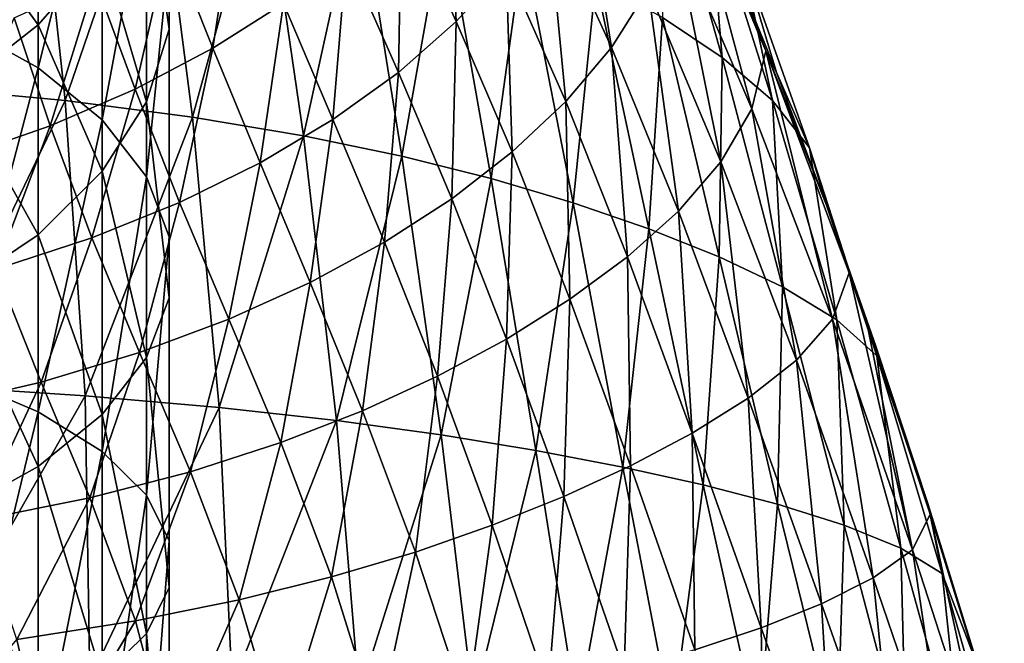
# Model space of a CAD drawing. Header units: millimetres. Extents: x -119 to 118, y -85 to 1160.
# Tile 46 of 49: x 9 to 26, y 1120 to 1131. Entities that reach past the tile are written whole.
import ezdxf

# ---------------------------------------------------------------- set-up
doc = ezdxf.new("R2010")
doc.units = ezdxf.units.MM
doc.header["$LTSCALE"] = 50.062222
for name, color, linetype in [('102', 7, 'CONTINUOUS'), ('82', 7, 'CONTINUOUS'), ('89', 7, 'CONTINUOUS'), ('91', 7, 'CONTINUOUS')]:
    doc.layers.add(name, color=color, linetype=linetype)

msp = doc.modelspace()

# ---------------------------------------------------------------- linework, layer by layer
at = {"layer": '102', "linetype": 'CONTINUOUS'}
for points in [[(15.487, 1132.733, 402.862), (16.299, 1133.737, 404.335), (16.439, 1130.64, 404.511), (15.487, 1132.733, 402.862)], [(16.439, 1130.64, 404.511), (16.299, 1133.737, 404.335), (17.305, 1131.599, 406.097), (16.439, 1130.64, 404.511)], [(18.021, 1132.633, 407.796), (18.571, 1133.755, 409.618), (19.136, 1130.189, 409.442), (18.021, 1132.633, 407.796)], [(19.136, 1130.189, 409.442), (18.571, 1133.755, 409.618), (19.773, 1131.203, 411.465), (19.136, 1130.189, 409.442)], [(20.215, 1132.302, 413.721), (20.413, 1133.465, 416.315), (21.579, 1129.121, 415.747), (20.215, 1132.302, 413.721)], [(20.413, 1133.465, 416.315), (21.82, 1130.132, 418.784), (21.579, 1129.121, 415.747), (20.413, 1133.465, 416.315)], [(11.451, 1132.07, 397.406), (12.62, 1132.864, 398.493), (12.209, 1130.174, 399.003), (11.451, 1132.07, 397.406)], [(12.209, 1130.174, 399.003), (12.62, 1132.864, 398.493), (13.436, 1130.955, 400.188), (12.209, 1130.174, 399.003)], [(14.531, 1131.807, 401.477), (15.487, 1132.733, 402.862), (15.434, 1129.753, 403.034), (14.531, 1131.807, 401.477)], [(15.434, 1129.753, 403.034), (15.487, 1132.733, 402.862), (16.439, 1130.64, 404.511), (15.434, 1129.753, 403.034)], [(17.305, 1131.599, 406.097), (18.021, 1132.633, 407.796), (18.341, 1129.248, 407.606), (17.305, 1131.599, 406.097)], [(18.341, 1129.248, 407.606), (18.021, 1132.633, 407.796), (19.136, 1130.189, 409.442), (18.341, 1129.248, 407.606)], [(19.773, 1131.203, 411.465), (20.215, 1132.302, 413.721), (21.039, 1128.197, 413.172), (19.773, 1131.203, 411.465)], [(21.039, 1128.197, 413.172), (20.215, 1132.302, 413.721), (21.579, 1129.121, 415.747), (21.039, 1128.197, 413.172)], [(10.161, 1131.35, 396.425), (11.451, 1132.07, 397.406), (10.856, 1129.464, 397.929), (10.161, 1131.35, 396.425)], [(10.856, 1129.464, 397.929), (11.451, 1132.07, 397.406), (12.209, 1130.174, 399.003), (10.856, 1129.464, 397.929)], [(13.436, 1130.955, 400.188), (14.531, 1131.807, 401.477), (14.295, 1128.934, 401.664), (13.436, 1130.955, 400.188)], [(14.295, 1128.934, 401.664), (14.531, 1131.807, 401.477), (15.434, 1129.753, 403.034), (14.295, 1128.934, 401.664)], [(16.439, 1130.64, 404.511), (17.305, 1131.599, 406.097), (17.412, 1128.373, 405.926), (16.439, 1130.64, 404.511)], [(17.412, 1128.373, 405.926), (17.305, 1131.599, 406.097), (18.341, 1129.248, 407.606), (17.412, 1128.373, 405.926)], [(8.755, 1130.703, 395.559), (10.161, 1131.35, 396.425), (9.378, 1128.828, 396.977), (8.755, 1130.703, 395.559)], [(9.378, 1128.828, 396.977), (10.161, 1131.35, 396.425), (10.856, 1129.464, 397.929), (9.378, 1128.828, 396.977)], [(19.136, 1130.189, 409.442), (19.773, 1131.203, 411.465), (20.3, 1127.343, 410.936), (19.136, 1130.189, 409.442)], [(20.3, 1127.343, 410.936), (19.773, 1131.203, 411.465), (21.039, 1128.197, 413.172), (20.3, 1127.343, 410.936)], [(12.209, 1130.174, 399.003), (13.436, 1130.955, 400.188), (13.027, 1128.18, 400.404), (12.209, 1130.174, 399.003)], [(13.027, 1128.18, 400.404), (13.436, 1130.955, 400.188), (14.295, 1128.934, 401.664), (13.027, 1128.18, 400.404)], [(7.779, 1128.271, 396.154), (8.755, 1130.703, 395.559), (9.378, 1128.828, 396.977), (7.779, 1128.271, 396.154)], [(15.434, 1129.753, 403.034), (16.439, 1130.64, 404.511), (16.36, 1127.558, 404.382), (15.434, 1129.753, 403.034)], [(16.36, 1127.558, 404.382), (16.439, 1130.64, 404.511), (17.412, 1128.373, 405.926), (16.36, 1127.558, 404.382)], [(10.856, 1129.464, 397.929), (12.209, 1130.174, 399.003), (11.629, 1127.493, 399.255), (10.856, 1129.464, 397.929)], [(11.629, 1127.493, 399.255), (12.209, 1130.174, 399.003), (13.027, 1128.18, 400.404), (11.629, 1127.493, 399.255)], [(18.341, 1129.248, 407.606), (19.136, 1130.189, 409.442), (19.414, 1126.549, 408.963), (18.341, 1129.248, 407.606)], [(19.414, 1126.549, 408.963), (19.136, 1130.189, 409.442), (20.3, 1127.343, 410.936), (19.414, 1126.549, 408.963)], [(21.579, 1129.121, 415.747), (21.82, 1130.132, 418.784), (22.98, 1125.461, 417.581), (21.579, 1129.121, 415.747)], [(21.82, 1130.132, 418.784), (23.267, 1126.268, 421.021), (22.98, 1125.461, 417.581), (21.82, 1130.132, 418.784)], [(14.295, 1128.934, 401.664), (15.434, 1129.753, 403.034), (15.19, 1126.801, 402.957), (14.295, 1128.934, 401.664)], [(15.19, 1126.801, 402.957), (15.434, 1129.753, 403.034), (16.36, 1127.558, 404.382), (15.19, 1126.801, 402.957)], [(9.378, 1128.828, 396.977), (10.856, 1129.464, 397.929), (10.101, 1126.876, 398.225), (9.378, 1128.828, 396.977)], [(10.101, 1126.876, 398.225), (10.856, 1129.464, 397.929), (11.629, 1127.493, 399.255), (10.101, 1126.876, 398.225)], [(17.412, 1128.373, 405.926), (18.341, 1129.248, 407.606), (18.414, 1125.808, 407.193), (17.412, 1128.373, 405.926)], [(18.414, 1125.808, 407.193), (18.341, 1129.248, 407.606), (19.414, 1126.549, 408.963), (18.414, 1125.808, 407.193)], [(21.039, 1128.197, 413.172), (21.579, 1129.121, 415.747), (22.351, 1124.748, 414.721), (21.039, 1128.197, 413.172)], [(22.351, 1124.748, 414.721), (21.579, 1129.121, 415.747), (22.98, 1125.461, 417.581), (22.351, 1124.748, 414.721)], [(7.779, 1128.271, 396.154), (9.378, 1128.828, 396.977), (8.435, 1126.334, 397.323), (7.779, 1128.271, 396.154)], [(8.435, 1126.334, 397.323), (9.378, 1128.828, 396.977), (10.101, 1126.876, 398.225), (8.435, 1126.334, 397.323)], [(13.027, 1128.18, 400.404), (14.295, 1128.934, 401.664), (13.9, 1126.102, 401.643), (13.027, 1128.18, 400.404)], [(13.9, 1126.102, 401.643), (14.295, 1128.934, 401.664), (15.19, 1126.801, 402.957), (13.9, 1126.102, 401.643)], [(16.36, 1127.558, 404.382), (17.412, 1128.373, 405.926), (17.314, 1125.115, 405.587), (16.36, 1127.558, 404.382)], [(17.314, 1125.115, 405.587), (17.412, 1128.373, 405.926), (18.414, 1125.808, 407.193), (17.314, 1125.115, 405.587)], [(11.629, 1127.493, 399.255), (13.027, 1128.18, 400.404), (12.485, 1125.461, 400.436), (11.629, 1127.493, 399.255)], [(12.485, 1125.461, 400.436), (13.027, 1128.18, 400.404), (13.9, 1126.102, 401.643), (12.485, 1125.461, 400.436)], [(20.3, 1127.343, 410.936), (21.039, 1128.197, 413.172), (21.516, 1124.091, 412.289), (20.3, 1127.343, 410.936)], [(21.516, 1124.091, 412.289), (21.039, 1128.197, 413.172), (22.351, 1124.748, 414.721), (21.516, 1124.091, 412.289)], [(10.101, 1126.876, 398.225), (11.629, 1127.493, 399.255), (10.931, 1124.881, 399.336), (10.101, 1126.876, 398.225)], [(10.931, 1124.881, 399.336), (11.629, 1127.493, 399.255), (12.485, 1125.461, 400.436), (10.931, 1124.881, 399.336)], [(15.19, 1126.801, 402.957), (16.36, 1127.558, 404.382), (16.115, 1124.469, 404.113), (15.19, 1126.801, 402.957)], [(16.115, 1124.469, 404.113), (16.36, 1127.558, 404.382), (17.314, 1125.115, 405.587), (16.115, 1124.469, 404.113)], [(19.414, 1126.549, 408.963), (20.3, 1127.343, 410.936), (20.54, 1123.481, 410.181), (19.414, 1126.549, 408.963)], [(20.54, 1123.481, 410.181), (20.3, 1127.343, 410.936), (21.516, 1124.091, 412.289), (20.54, 1123.481, 410.181)], [(8.435, 1126.334, 397.323), (10.101, 1126.876, 398.225), (9.22, 1124.366, 398.352), (8.435, 1126.334, 397.323)], [(9.22, 1124.366, 398.352), (10.101, 1126.876, 398.225), (10.931, 1124.881, 399.336), (9.22, 1124.366, 398.352)], [(13.9, 1126.102, 401.643), (15.19, 1126.801, 402.957), (14.811, 1123.869, 402.751), (13.9, 1126.102, 401.643)], [(14.811, 1123.869, 402.751), (15.19, 1126.801, 402.957), (16.115, 1124.469, 404.113), (14.811, 1123.869, 402.751)], [(18.414, 1125.808, 407.193), (19.414, 1126.549, 408.963), (19.466, 1122.911, 408.316), (18.414, 1125.808, 407.193)], [(19.466, 1122.911, 408.316), (19.414, 1126.549, 408.963), (20.54, 1123.481, 410.181), (19.466, 1122.911, 408.316)], [(7.326, 1123.923, 397.498), (8.435, 1126.334, 397.323), (9.22, 1124.366, 398.352), (7.326, 1123.923, 397.498)], [(22.98, 1125.461, 417.581), (23.267, 1126.268, 421.021), (24.373, 1121.451, 419.19), (22.98, 1125.461, 417.581)], [(23.267, 1126.268, 421.021), (23.58, 1125.372, 421.462), (24.373, 1121.451, 419.19), (23.267, 1126.268, 421.021)], [(12.485, 1125.461, 400.436), (13.9, 1126.102, 401.643), (13.386, 1123.315, 401.487), (12.485, 1125.461, 400.436)], [(13.386, 1123.315, 401.487), (13.9, 1126.102, 401.643), (14.811, 1123.869, 402.751), (13.386, 1123.315, 401.487)], [(17.314, 1125.115, 405.587), (18.414, 1125.808, 407.193), (18.307, 1122.378, 406.64), (17.314, 1125.115, 405.587)], [(18.307, 1122.378, 406.64), (18.414, 1125.808, 407.193), (19.466, 1122.911, 408.316), (18.307, 1122.378, 406.64)], [(10.931, 1124.881, 399.336), (12.485, 1125.461, 400.436), (11.816, 1122.809, 400.317), (10.931, 1124.881, 399.336)], [(11.816, 1122.809, 400.317), (12.485, 1125.461, 400.436), (13.386, 1123.315, 401.487), (11.816, 1122.809, 400.317)], [(22.351, 1124.748, 414.721), (22.98, 1125.461, 417.581), (23.689, 1120.96, 416.128), (22.351, 1124.748, 414.721)], [(23.689, 1120.96, 416.128), (22.98, 1125.461, 417.581), (24.373, 1121.451, 419.19), (23.689, 1120.96, 416.128)], [(23.58, 1125.372, 421.462), (24.675, 1122.073, 422.87), (24.373, 1121.451, 419.19), (23.58, 1125.372, 421.462)], [(16.115, 1124.469, 404.113), (17.314, 1125.115, 405.587), (17.065, 1121.878, 405.108), (16.115, 1124.469, 404.113)], [(17.065, 1121.878, 405.108), (17.314, 1125.115, 405.587), (18.307, 1122.378, 406.64), (17.065, 1121.878, 405.108)], [(9.22, 1124.366, 398.352), (10.931, 1124.881, 399.336), (10.067, 1122.355, 399.247), (9.22, 1124.366, 398.352)], [(10.067, 1122.355, 399.247), (10.931, 1124.881, 399.336), (11.816, 1122.809, 400.317), (10.067, 1122.355, 399.247)], [(21.516, 1124.091, 412.289), (22.351, 1124.748, 414.721), (22.787, 1120.511, 413.533), (21.516, 1124.091, 412.289)], [(22.787, 1120.511, 413.533), (22.351, 1124.748, 414.721), (23.689, 1120.96, 416.128), (22.787, 1120.511, 413.533)], [(7.326, 1123.923, 397.498), (9.22, 1124.366, 398.352), (8.095, 1121.958, 398.293), (7.326, 1123.923, 397.498)], [(8.095, 1121.958, 398.293), (9.22, 1124.366, 398.352), (10.067, 1122.355, 399.247), (8.095, 1121.958, 398.293)], [(14.811, 1123.869, 402.751), (16.115, 1124.469, 404.113), (15.728, 1121.412, 403.69), (14.811, 1123.869, 402.751)], [(15.728, 1121.412, 403.69), (16.115, 1124.469, 404.113), (17.065, 1121.878, 405.108), (15.728, 1121.412, 403.69)], [(20.54, 1123.481, 410.181), (21.516, 1124.091, 412.289), (21.738, 1120.095, 411.29), (20.54, 1123.481, 410.181)], [(21.738, 1120.095, 411.29), (21.516, 1124.091, 412.289), (22.787, 1120.511, 413.533), (21.738, 1120.095, 411.29)], [(13.386, 1123.315, 401.487), (14.811, 1123.869, 402.751), (14.272, 1120.978, 402.366), (13.386, 1123.315, 401.487)], [(14.272, 1120.978, 402.366), (14.811, 1123.869, 402.751), (15.728, 1121.412, 403.69), (14.272, 1120.978, 402.366)], [(19.466, 1122.911, 408.316), (20.54, 1123.481, 410.181), (20.589, 1119.708, 409.311), (19.466, 1122.911, 408.316)], [(20.589, 1119.708, 409.311), (20.54, 1123.481, 410.181), (21.738, 1120.095, 411.29), (20.589, 1119.708, 409.311)], [(11.816, 1122.809, 400.317), (13.386, 1123.315, 401.487), (12.666, 1120.578, 401.126), (11.816, 1122.809, 400.317)], [(12.666, 1120.578, 401.126), (13.386, 1123.315, 401.487), (14.272, 1120.978, 402.366), (12.666, 1120.578, 401.126)], [(10.067, 1122.355, 399.247), (11.816, 1122.809, 400.317), (10.861, 1120.215, 399.975), (10.067, 1122.355, 399.247)], [(10.861, 1120.215, 399.975), (11.816, 1122.809, 400.317), (12.666, 1120.578, 401.126), (10.861, 1120.215, 399.975)], [(18.307, 1122.378, 406.64), (19.466, 1122.911, 408.316), (19.355, 1119.346, 407.535), (18.307, 1122.378, 406.64)], [(19.355, 1119.346, 407.535), (19.466, 1122.911, 408.316), (20.589, 1119.708, 409.311), (19.355, 1119.346, 407.535)], [(8.095, 1121.958, 398.293), (10.067, 1122.355, 399.247), (8.799, 1119.892, 398.931), (8.095, 1121.958, 398.293)], [(8.799, 1119.892, 398.931), (10.067, 1122.355, 399.247), (10.861, 1120.215, 399.975), (8.799, 1119.892, 398.931)], [(17.065, 1121.878, 405.108), (18.307, 1122.378, 406.64), (18.036, 1119.007, 405.915), (17.065, 1121.878, 405.108)], [(18.036, 1119.007, 405.915), (18.307, 1122.378, 406.64), (19.355, 1119.346, 407.535), (18.036, 1119.007, 405.915)], [(24.373, 1121.451, 419.19), (24.675, 1122.073, 422.87), (25.716, 1117.299, 420.598), (24.373, 1121.451, 419.19)], [(24.675, 1122.073, 422.87), (25.398, 1119.756, 423.683), (25.716, 1117.299, 420.598), (24.675, 1122.073, 422.87)], [(15.728, 1121.412, 403.69), (17.065, 1121.878, 405.108), (16.621, 1118.688, 404.416), (15.728, 1121.412, 403.69)], [(16.621, 1118.688, 404.416), (17.065, 1121.878, 405.108), (18.036, 1119.007, 405.915), (16.621, 1118.688, 404.416)], [(14.272, 1120.978, 402.366), (15.728, 1121.412, 403.69), (15.083, 1118.391, 403.017), (14.272, 1120.978, 402.366)], [(15.083, 1118.391, 403.017), (15.728, 1121.412, 403.69), (16.621, 1118.688, 404.416), (15.083, 1118.391, 403.017)], [(23.689, 1120.96, 416.128), (24.373, 1121.451, 419.19), (25.036, 1117.005, 417.457), (23.689, 1120.96, 416.128)], [(25.036, 1117.005, 417.457), (24.373, 1121.451, 419.19), (25.716, 1117.299, 420.598), (25.036, 1117.005, 417.457)], [(12.666, 1120.578, 401.126), (14.272, 1120.978, 402.366), (13.387, 1118.113, 401.706), (12.666, 1120.578, 401.126)], [(13.387, 1118.113, 401.706), (14.272, 1120.978, 402.366), (15.083, 1118.391, 403.017), (13.387, 1118.113, 401.706)], [(22.787, 1120.511, 413.533), (23.689, 1120.96, 416.128), (24.118, 1116.739, 414.741), (22.787, 1120.511, 413.533)], [(24.118, 1116.739, 414.741), (23.689, 1120.96, 416.128), (25.036, 1117.005, 417.457), (24.118, 1116.739, 414.741)], [(10.861, 1120.215, 399.975), (12.666, 1120.578, 401.126), (11.483, 1117.859, 400.487), (10.861, 1120.215, 399.975)], [(11.483, 1117.859, 400.487), (12.666, 1120.578, 401.126), (13.387, 1118.113, 401.706), (11.483, 1117.859, 400.487)], [(21.738, 1120.095, 411.29), (22.787, 1120.511, 413.533), (23.028, 1116.495, 412.351), (21.738, 1120.095, 411.29)], [(23.028, 1116.495, 412.351), (22.787, 1120.511, 413.533), (24.118, 1116.739, 414.741), (23.028, 1116.495, 412.351)], [(8.799, 1119.892, 398.931), (10.861, 1120.215, 399.975), (9.307, 1117.629, 399.38), (8.799, 1119.892, 398.931)], [(9.307, 1117.629, 399.38), (10.861, 1120.215, 399.975), (11.483, 1117.859, 400.487), (9.307, 1117.629, 399.38)], [(20.589, 1119.708, 409.311), (21.738, 1120.095, 411.29), (21.807, 1116.27, 410.214), (20.589, 1119.708, 409.311)], [(21.807, 1116.27, 410.214), (21.738, 1120.095, 411.29), (23.028, 1116.495, 412.351), (21.807, 1116.27, 410.214)], [(6.763, 1117.43, 398.437), (8.799, 1119.892, 398.931), (9.307, 1117.629, 399.38), (6.763, 1117.43, 398.437)]]:
    msp.add_3dface(points, dxfattribs=at)
at = {"layer": '82', "color": 7, "linetype": 'CONTINUOUS', "true_color": 0xa2afbf}
for points in [[(9.172, 1135.375, 39.611), (7.748, 1130.617, 34.546), (7.748, 1136.33, 38.368), (9.172, 1135.375, 39.611)], [(9.172, 1129.832, 35.903), (7.748, 1130.617, 34.546), (9.172, 1135.375, 39.611), (9.172, 1129.832, 35.903)], [(10.283, 1134.274, 41.045), (9.172, 1129.832, 35.903), (9.172, 1135.375, 39.611), (10.283, 1134.274, 41.045)], [(11.051, 1133.26, 51.128), (11.449, 1130.509, 45.946), (11.449, 1134.734, 49.656), (11.051, 1133.26, 51.128)], [(11.449, 1130.509, 45.946), (11.449, 1131.799, 44.267), (11.449, 1134.734, 49.656), (11.449, 1130.509, 45.946)], [(10.283, 1128.928, 37.469), (9.172, 1129.832, 35.903), (10.283, 1134.274, 41.045), (10.283, 1128.928, 37.469)], [(11.051, 1133.068, 42.615), (10.283, 1128.928, 37.469), (10.283, 1134.274, 41.045), (11.051, 1133.068, 42.615)], [(7.748, 1132.533, 58.409), (9.172, 1130.58, 53.805), (9.172, 1133.777, 57.456), (7.748, 1132.533, 58.409)], [(9.172, 1130.58, 53.805), (10.283, 1131.859, 52.527), (9.172, 1133.777, 57.456), (9.172, 1130.58, 53.805)], [(10.283, 1131.859, 52.527), (11.051, 1129.24, 47.598), (11.051, 1133.26, 51.128), (10.283, 1131.859, 52.527)], [(11.051, 1129.24, 47.598), (11.449, 1130.509, 45.946), (11.051, 1133.26, 51.128), (11.051, 1129.24, 47.598)], [(11.051, 1127.937, 39.183), (10.283, 1128.928, 37.469), (11.051, 1133.068, 42.615), (11.051, 1127.937, 39.183)], [(11.449, 1131.799, 44.267), (11.051, 1127.937, 39.183), (11.051, 1133.068, 42.615), (11.449, 1131.799, 44.267)], [(7.748, 1129.471, 54.912), (9.172, 1130.58, 53.805), (7.748, 1132.533, 58.409), (7.748, 1129.471, 54.912)], [(9.172, 1130.58, 53.805), (10.283, 1128.034, 49.168), (10.283, 1131.859, 52.527), (9.172, 1130.58, 53.805)], [(10.283, 1128.034, 49.168), (11.051, 1129.24, 47.598), (10.283, 1131.859, 52.527), (10.283, 1128.034, 49.168)], [(11.449, 1126.895, 40.987), (11.051, 1127.937, 39.183), (11.449, 1131.799, 44.267), (11.449, 1126.895, 40.987)], [(11.449, 1130.509, 45.946), (11.449, 1126.895, 40.987), (11.449, 1131.799, 44.267), (11.449, 1130.509, 45.946)], [(9.172, 1129.832, 35.903), (7.748, 1124.453, 31.504), (7.748, 1130.617, 34.546), (9.172, 1129.832, 35.903)], [(7.748, 1129.471, 54.912), (9.172, 1126.932, 50.602), (9.172, 1130.58, 53.805), (7.748, 1129.471, 54.912)], [(9.172, 1126.932, 50.602), (10.283, 1128.034, 49.168), (9.172, 1130.58, 53.805), (9.172, 1126.932, 50.602)], [(11.051, 1129.24, 47.598), (11.449, 1125.835, 42.82), (11.449, 1130.509, 45.946), (11.051, 1129.24, 47.598)], [(11.449, 1125.835, 42.82), (11.449, 1126.895, 40.987), (11.449, 1130.509, 45.946), (11.449, 1125.835, 42.82)], [(9.172, 1123.852, 32.952), (7.748, 1124.453, 31.504), (9.172, 1129.832, 35.903), (9.172, 1123.852, 32.952)], [(10.283, 1128.928, 37.469), (9.172, 1123.852, 32.952), (9.172, 1129.832, 35.903), (10.283, 1128.928, 37.469)], [(7.748, 1125.977, 51.845), (9.172, 1126.932, 50.602), (7.748, 1129.471, 54.912), (7.748, 1125.977, 51.845)], [(10.283, 1128.034, 49.168), (11.051, 1124.793, 44.624), (11.051, 1129.24, 47.598), (10.283, 1128.034, 49.168)], [(11.051, 1124.793, 44.624), (11.449, 1125.835, 42.82), (11.051, 1129.24, 47.598), (11.051, 1124.793, 44.624)], [(10.283, 1123.16, 34.622), (9.172, 1123.852, 32.952), (10.283, 1128.928, 37.469), (10.283, 1123.16, 34.622)], [(11.051, 1127.937, 39.183), (10.283, 1123.16, 34.622), (10.283, 1128.928, 37.469), (11.051, 1127.937, 39.183)], [(9.172, 1126.932, 50.602), (10.283, 1123.802, 46.338), (10.283, 1128.034, 49.168), (9.172, 1126.932, 50.602)], [(10.283, 1123.802, 46.338), (11.051, 1124.793, 44.624), (10.283, 1128.034, 49.168), (10.283, 1123.802, 46.338)], [(11.051, 1122.402, 36.451), (10.283, 1123.16, 34.622), (11.051, 1127.937, 39.183), (11.051, 1122.402, 36.451)], [(11.449, 1126.895, 40.987), (11.051, 1122.402, 36.451), (11.051, 1127.937, 39.183), (11.449, 1126.895, 40.987)], [(7.748, 1125.977, 51.845), (9.172, 1122.898, 47.904), (9.172, 1126.932, 50.602), (7.748, 1125.977, 51.845)], [(9.172, 1122.898, 47.904), (10.283, 1123.802, 46.338), (9.172, 1126.932, 50.602), (9.172, 1122.898, 47.904)], [(11.449, 1121.604, 38.376), (11.051, 1122.402, 36.451), (11.449, 1126.895, 40.987), (11.449, 1121.604, 38.376)], [(11.449, 1125.835, 42.82), (11.449, 1121.604, 38.376), (11.449, 1126.895, 40.987), (11.449, 1125.835, 42.82)], [(7.748, 1122.113, 49.261), (9.172, 1122.898, 47.904), (7.748, 1125.977, 51.845), (7.748, 1122.113, 49.261)], [(11.051, 1124.793, 44.624), (11.449, 1120.793, 40.332), (11.449, 1125.835, 42.82), (11.051, 1124.793, 44.624)], [(11.449, 1120.793, 40.332), (11.449, 1121.604, 38.376), (11.449, 1125.835, 42.82), (11.449, 1120.793, 40.332)], [(10.283, 1123.802, 46.338), (11.051, 1119.996, 42.256), (11.051, 1124.793, 44.624), (10.283, 1123.802, 46.338)], [(11.051, 1119.996, 42.256), (11.449, 1120.793, 40.332), (11.051, 1124.793, 44.624), (11.051, 1119.996, 42.256)], [(9.172, 1123.852, 32.952), (7.748, 1117.944, 29.293), (7.748, 1124.453, 31.504), (9.172, 1123.852, 32.952)], [(9.172, 1117.538, 30.807), (7.748, 1117.944, 29.293), (9.172, 1123.852, 32.952), (9.172, 1117.538, 30.807)], [(10.283, 1123.16, 34.622), (9.172, 1117.538, 30.807), (9.172, 1123.852, 32.952), (10.283, 1123.16, 34.622)], [(9.172, 1122.898, 47.904), (10.283, 1119.237, 44.085), (10.283, 1123.802, 46.338), (9.172, 1122.898, 47.904)], [(10.283, 1119.237, 44.085), (11.051, 1119.996, 42.256), (10.283, 1123.802, 46.338), (10.283, 1119.237, 44.085)], [(10.283, 1117.07, 32.554), (9.172, 1117.538, 30.807), (10.283, 1123.16, 34.622), (10.283, 1117.07, 32.554)], [(11.051, 1122.402, 36.451), (10.283, 1117.07, 32.554), (10.283, 1123.16, 34.622), (11.051, 1122.402, 36.451)], [(7.748, 1122.113, 49.261), (9.172, 1118.545, 45.755), (9.172, 1122.898, 47.904), (7.748, 1122.113, 49.261)], [(9.172, 1118.545, 45.755), (10.283, 1119.237, 44.085), (9.172, 1122.898, 47.904), (9.172, 1118.545, 45.755)], [(11.051, 1116.557, 34.466), (10.283, 1117.07, 32.554), (11.051, 1122.402, 36.451), (11.051, 1116.557, 34.466)], [(11.449, 1121.604, 38.376), (11.051, 1116.557, 34.466), (11.051, 1122.402, 36.451), (11.449, 1121.604, 38.376)], [(7.748, 1117.945, 47.203), (9.172, 1118.545, 45.755), (7.748, 1122.113, 49.261), (7.748, 1117.945, 47.203)], [(11.449, 1116.018, 36.478), (11.051, 1116.557, 34.466), (11.449, 1121.604, 38.376), (11.449, 1116.018, 36.478)], [(11.449, 1120.793, 40.332), (11.449, 1116.018, 36.478), (11.449, 1121.604, 38.376), (11.449, 1120.793, 40.332)], [(11.051, 1119.996, 42.256), (11.449, 1115.469, 38.523), (11.449, 1120.793, 40.332), (11.051, 1119.996, 42.256)], [(11.449, 1115.469, 38.523), (11.449, 1116.018, 36.478), (11.449, 1120.793, 40.332), (11.449, 1115.469, 38.523)], [(10.283, 1119.237, 44.085), (11.051, 1114.93, 40.535), (11.051, 1119.996, 42.256), (10.283, 1119.237, 44.085)], [(11.051, 1114.93, 40.535), (11.449, 1115.469, 38.523), (11.051, 1119.996, 42.256), (11.051, 1114.93, 40.535)]]:
    msp.add_3dface(points, dxfattribs=at)
at = {"layer": '89', "linetype": 'CONTINUOUS'}
for points in [[(6.619, 1134.547, 442.684), (7.034, 1129.507, 445.639), (9.1, 1134.245, 441.762), (6.619, 1134.547, 442.684)], [(9.1, 1134.245, 441.762), (7.034, 1129.507, 445.639), (9.639, 1129.264, 444.655), (9.1, 1134.245, 441.762)], [(9.1, 1134.245, 441.762), (9.639, 1129.264, 444.655), (11.224, 1133.881, 440.676), (9.1, 1134.245, 441.762)], [(11.224, 1133.881, 440.676), (9.639, 1129.264, 444.655), (11.854, 1128.976, 443.506), (11.224, 1133.881, 440.676)], [(11.224, 1133.881, 440.676), (11.854, 1128.976, 443.506), (13.082, 1133.466, 439.473), (11.224, 1133.881, 440.676)], [(20.031, 1133.684, 426.824), (20.022, 1130.708, 431.689), (21.06, 1130.015, 429.57), (20.031, 1133.684, 426.824)], [(20.031, 1133.684, 426.824), (21.06, 1130.015, 429.57), (20.832, 1132.768, 424.531), (20.031, 1133.684, 426.824)], [(13.082, 1133.466, 439.473), (11.854, 1128.976, 443.506), (13.783, 1128.652, 442.242), (13.082, 1133.466, 439.473)], [(13.082, 1133.466, 439.473), (13.783, 1128.652, 442.242), (14.737, 1133.003, 438.167), (13.082, 1133.466, 439.473)], [(14.737, 1133.003, 438.167), (13.783, 1128.652, 442.242), (15.495, 1128.295, 440.88), (14.737, 1133.003, 438.167)], [(14.737, 1133.003, 438.167), (15.495, 1128.295, 440.88), (16.233, 1132.496, 436.759), (14.737, 1133.003, 438.167)], [(20.832, 1132.768, 424.531), (21.06, 1130.015, 429.57), (21.938, 1129.264, 427.113), (20.832, 1132.768, 424.531)], [(20.832, 1132.768, 424.531), (21.938, 1129.264, 427.113), (21.406, 1131.77, 421.872), (20.832, 1132.768, 424.531)], [(16.233, 1132.496, 436.759), (15.495, 1128.295, 440.88), (17.045, 1127.907, 439.415), (16.233, 1132.496, 436.759)], [(16.233, 1132.496, 436.759), (17.045, 1127.907, 439.415), (17.603, 1131.945, 435.233), (16.233, 1132.496, 436.759)], [(17.603, 1131.945, 435.233), (17.045, 1127.907, 439.415), (18.469, 1127.487, 437.83), (17.603, 1131.945, 435.233)], [(17.603, 1131.945, 435.233), (18.469, 1127.487, 437.83), (18.865, 1131.35, 433.557), (17.603, 1131.945, 435.233)], [(21.137, 1131.901, 417.875), (21.406, 1131.77, 421.872), (22.006, 1129.755, 419.372), (21.137, 1131.901, 417.875)], [(21.406, 1131.77, 421.872), (21.938, 1129.264, 427.113), (22.579, 1128.445, 424.201), (21.406, 1131.77, 421.872)], [(21.406, 1131.77, 421.872), (22.579, 1128.445, 424.201), (22.006, 1129.755, 419.372), (21.406, 1131.77, 421.872)], [(18.865, 1131.35, 433.557), (18.469, 1127.487, 437.83), (19.788, 1127.035, 436.088), (18.865, 1131.35, 433.557)], [(18.865, 1131.35, 433.557), (19.788, 1127.035, 436.088), (20.022, 1130.708, 431.689), (18.865, 1131.35, 433.557)], [(20.022, 1130.708, 431.689), (19.788, 1127.035, 436.088), (21.008, 1126.548, 434.138), (20.022, 1130.708, 431.689)], [(20.022, 1130.708, 431.689), (21.008, 1126.548, 434.138), (21.06, 1130.015, 429.57), (20.022, 1130.708, 431.689)], [(21.06, 1130.015, 429.57), (21.008, 1126.548, 434.138), (22.112, 1126.022, 431.911), (21.06, 1130.015, 429.57)], [(21.06, 1130.015, 429.57), (22.112, 1126.022, 431.911), (21.938, 1129.264, 427.113), (21.06, 1130.015, 429.57)], [(22.006, 1129.755, 419.372), (22.579, 1128.445, 424.201), (22.875, 1127.444, 420.756), (22.006, 1129.755, 419.372)], [(7.034, 1129.507, 445.639), (7.264, 1124.308, 448.156), (9.639, 1129.264, 444.655), (7.034, 1129.507, 445.639)], [(9.639, 1129.264, 444.655), (7.264, 1124.308, 448.156), (9.987, 1124.131, 447.138), (9.639, 1129.264, 444.655)], [(9.639, 1129.264, 444.655), (9.987, 1124.131, 447.138), (11.854, 1128.976, 443.506), (9.639, 1129.264, 444.655)], [(21.938, 1129.264, 427.113), (22.112, 1126.022, 431.911), (23.055, 1125.45, 429.306), (21.938, 1129.264, 427.113)], [(21.938, 1129.264, 427.113), (23.055, 1125.45, 429.306), (22.579, 1128.445, 424.201), (21.938, 1129.264, 427.113)], [(11.854, 1128.976, 443.506), (9.987, 1124.131, 447.138), (12.318, 1123.927, 445.942), (11.854, 1128.976, 443.506)], [(11.854, 1128.976, 443.506), (12.318, 1123.927, 445.942), (13.783, 1128.652, 442.242), (11.854, 1128.976, 443.506)], [(13.783, 1128.652, 442.242), (12.318, 1123.927, 445.942), (14.357, 1123.698, 444.619), (13.783, 1128.652, 442.242)], [(13.783, 1128.652, 442.242), (14.357, 1123.698, 444.619), (15.495, 1128.295, 440.88), (13.783, 1128.652, 442.242)], [(22.579, 1128.445, 424.201), (23.055, 1125.45, 429.306), (23.749, 1124.822, 426.187), (22.579, 1128.445, 424.201)], [(22.579, 1128.445, 424.201), (23.749, 1124.822, 426.187), (22.875, 1127.444, 420.756), (22.579, 1128.445, 424.201)], [(15.495, 1128.295, 440.88), (14.357, 1123.698, 444.619), (16.175, 1123.449, 443.186), (15.495, 1128.295, 440.88)], [(15.495, 1128.295, 440.88), (16.175, 1123.449, 443.186), (17.045, 1127.907, 439.415), (15.495, 1128.295, 440.88)], [(17.045, 1127.907, 439.415), (16.175, 1123.449, 443.186), (17.822, 1123.179, 441.64), (17.045, 1127.907, 439.415)], [(17.045, 1127.907, 439.415), (17.822, 1123.179, 441.64), (18.469, 1127.487, 437.83), (17.045, 1127.907, 439.415)], [(18.469, 1127.487, 437.83), (17.822, 1123.179, 441.64), (19.336, 1122.89, 439.963), (18.469, 1127.487, 437.83)], [(18.469, 1127.487, 437.83), (19.336, 1122.89, 439.963), (19.788, 1127.035, 436.088), (18.469, 1127.487, 437.83)], [(22.875, 1127.444, 420.756), (23.749, 1124.822, 426.187), (23.741, 1124.975, 422.011), (22.875, 1127.444, 420.756)], [(19.788, 1127.035, 436.088), (19.336, 1122.89, 439.963), (20.734, 1122.578, 438.119), (19.788, 1127.035, 436.088)], [(19.788, 1127.035, 436.088), (20.734, 1122.578, 438.119), (21.008, 1126.548, 434.138), (19.788, 1127.035, 436.088)], [(21.008, 1126.548, 434.138), (20.734, 1122.578, 438.119), (22.021, 1122.242, 436.057), (21.008, 1126.548, 434.138)], [(21.008, 1126.548, 434.138), (22.021, 1122.242, 436.057), (22.112, 1126.022, 431.911), (21.008, 1126.548, 434.138)], [(22.112, 1126.022, 431.911), (22.021, 1122.242, 436.057), (23.182, 1121.877, 433.71), (22.112, 1126.022, 431.911)], [(22.112, 1126.022, 431.911), (23.182, 1121.877, 433.71), (23.055, 1125.45, 429.306), (22.112, 1126.022, 431.911)], [(23.055, 1125.45, 429.306), (23.182, 1121.877, 433.71), (24.167, 1121.479, 430.978), (23.055, 1125.45, 429.306)], [(23.055, 1125.45, 429.306), (24.167, 1121.479, 430.978), (23.749, 1124.822, 426.187), (23.055, 1125.45, 429.306)], [(23.741, 1124.975, 422.011), (23.749, 1124.822, 426.187), (24.636, 1122.258, 423.166), (23.741, 1124.975, 422.011)], [(23.749, 1124.822, 426.187), (24.167, 1121.479, 430.978), (24.888, 1121.038, 427.723), (23.749, 1124.822, 426.187)], [(23.749, 1124.822, 426.187), (24.888, 1121.038, 427.723), (24.636, 1122.258, 423.166), (23.749, 1124.822, 426.187)], [(7.264, 1124.308, 448.156), (7.235, 1119.298, 450.212), (9.987, 1124.131, 447.138), (7.264, 1124.308, 448.156)], [(9.987, 1124.131, 447.138), (7.235, 1119.298, 450.212), (10.066, 1119.19, 449.198), (9.987, 1124.131, 447.138)], [(9.987, 1124.131, 447.138), (10.066, 1119.19, 449.198), (12.318, 1123.927, 445.942), (9.987, 1124.131, 447.138)], [(12.318, 1123.927, 445.942), (10.066, 1119.19, 449.198), (12.545, 1119.064, 447.977), (12.318, 1123.927, 445.942)], [(12.318, 1123.927, 445.942), (12.545, 1119.064, 447.977), (14.357, 1123.698, 444.619), (12.318, 1123.927, 445.942)], [(14.357, 1123.698, 444.619), (12.545, 1119.064, 447.977), (14.752, 1118.923, 446.596), (14.357, 1123.698, 444.619)], [(14.357, 1123.698, 444.619), (14.752, 1118.923, 446.596), (16.175, 1123.449, 443.186), (14.357, 1123.698, 444.619)], [(16.175, 1123.449, 443.186), (14.752, 1118.923, 446.596), (16.739, 1118.77, 445.07), (16.175, 1123.449, 443.186)], [(16.175, 1123.449, 443.186), (16.739, 1118.77, 445.07), (17.822, 1123.179, 441.64), (16.175, 1123.449, 443.186)], [(17.822, 1123.179, 441.64), (16.739, 1118.77, 445.07), (18.544, 1118.604, 443.402), (17.822, 1123.179, 441.64)], [(17.822, 1123.179, 441.64), (18.544, 1118.604, 443.402), (19.336, 1122.89, 439.963), (17.822, 1123.179, 441.64)], [(19.336, 1122.89, 439.963), (18.544, 1118.604, 443.402), (20.194, 1118.425, 441.58), (19.336, 1122.89, 439.963)], [(19.336, 1122.89, 439.963), (20.194, 1118.425, 441.58), (20.734, 1122.578, 438.119), (19.336, 1122.89, 439.963)], [(20.734, 1122.578, 438.119), (20.194, 1118.425, 441.58), (21.7, 1118.232, 439.578), (20.734, 1122.578, 438.119)], [(20.734, 1122.578, 438.119), (21.7, 1118.232, 439.578), (22.021, 1122.242, 436.057), (20.734, 1122.578, 438.119)], [(22.021, 1122.242, 436.057), (21.7, 1118.232, 439.578), (23.062, 1118.023, 437.359), (22.021, 1122.242, 436.057)], [(22.021, 1122.242, 436.057), (23.062, 1118.023, 437.359), (23.182, 1121.877, 433.71), (22.021, 1122.242, 436.057)], [(24.636, 1122.258, 423.166), (24.888, 1121.038, 427.723), (25.532, 1119.362, 424.17), (24.636, 1122.258, 423.166)], [(23.182, 1121.877, 433.71), (23.062, 1118.023, 437.359), (24.262, 1117.795, 434.87), (23.182, 1121.877, 433.71)], [(23.182, 1121.877, 433.71), (24.262, 1117.795, 434.87), (24.167, 1121.479, 430.978), (23.182, 1121.877, 433.71)], [(24.167, 1121.479, 430.978), (24.262, 1117.795, 434.87), (25.257, 1117.544, 432.031), (24.167, 1121.479, 430.978)], [(24.167, 1121.479, 430.978), (25.257, 1117.544, 432.031), (24.888, 1121.038, 427.723), (24.167, 1121.479, 430.978)], [(24.888, 1121.038, 427.723), (25.257, 1117.544, 432.031), (25.967, 1117.264, 428.732), (24.888, 1121.038, 427.723)], [(24.888, 1121.038, 427.723), (25.967, 1117.264, 428.732), (25.532, 1119.362, 424.17), (24.888, 1121.038, 427.723)]]:
    msp.add_3dface(points, dxfattribs=at)
at = {"layer": '91', "linetype": 'CONTINUOUS'}
for points in [[(20.413, 1133.465, 416.315), (21.137, 1131.901, 417.875), (21.82, 1130.132, 418.784), (20.413, 1133.465, 416.315)], [(21.137, 1131.901, 417.875), (22.006, 1129.755, 419.372), (21.82, 1130.132, 418.784), (21.137, 1131.901, 417.875)], [(22.006, 1129.755, 419.372), (22.875, 1127.444, 420.756), (21.82, 1130.132, 418.784), (22.006, 1129.755, 419.372)], [(21.82, 1130.132, 418.784), (22.875, 1127.444, 420.756), (23.267, 1126.268, 421.021), (21.82, 1130.132, 418.784)], [(22.875, 1127.444, 420.756), (23.741, 1124.975, 422.011), (23.267, 1126.268, 421.021), (22.875, 1127.444, 420.756)], [(23.267, 1126.268, 421.021), (23.741, 1124.975, 422.011), (23.58, 1125.372, 421.462), (23.267, 1126.268, 421.021)], [(23.741, 1124.975, 422.011), (24.636, 1122.258, 423.166), (23.58, 1125.372, 421.462), (23.741, 1124.975, 422.011)], [(23.58, 1125.372, 421.462), (24.636, 1122.258, 423.166), (24.675, 1122.073, 422.87), (23.58, 1125.372, 421.462)], [(24.636, 1122.258, 423.166), (25.532, 1119.362, 424.17), (24.675, 1122.073, 422.87), (24.636, 1122.258, 423.166)], [(24.675, 1122.073, 422.87), (25.532, 1119.362, 424.17), (25.398, 1119.756, 423.683), (24.675, 1122.073, 422.87)]]:
    msp.add_3dface(points, dxfattribs=at)

doc.saveas('drawing.dxf')
